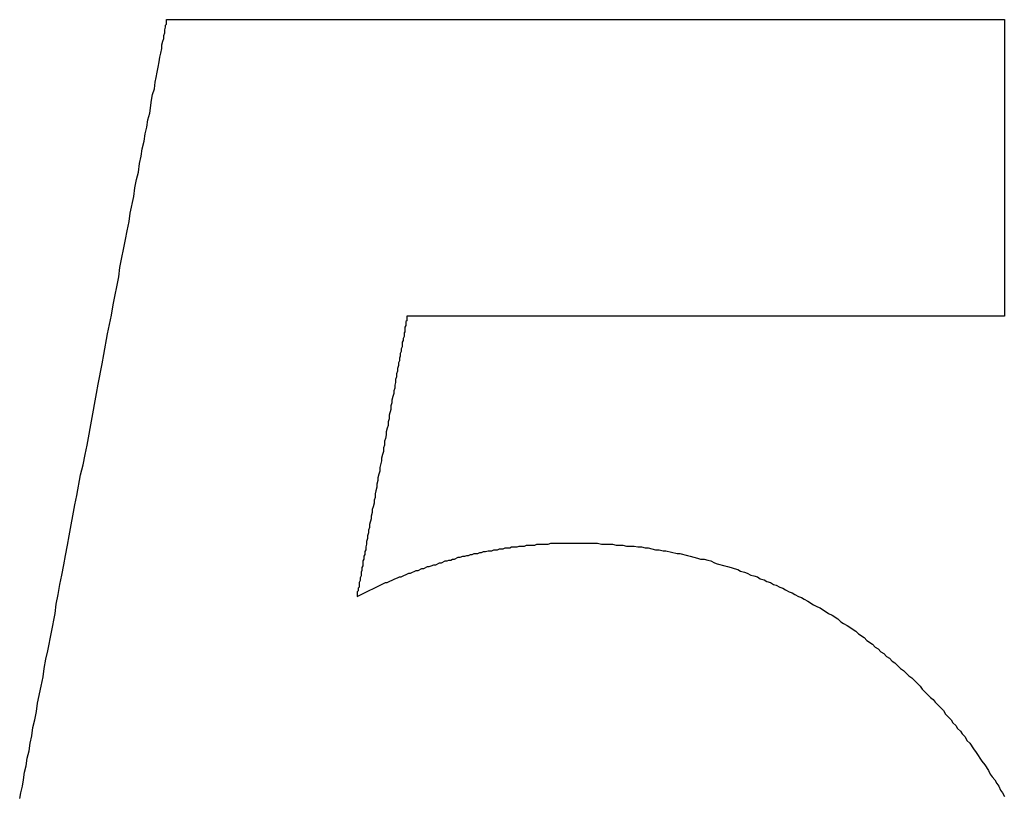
# Model space of a CAD drawing. Header units: millimetres. Extents: x -641 to 119, y -160 to 916.
# Tile 40 of 61: x -406.137 to -405.084, y 534.109 to 534.937. Entities that reach past the tile are written whole.
import ezdxf

# ---------------------------------------------------------------- set-up
doc = ezdxf.new("R2010")
doc.units = ezdxf.units.MM
doc.header["$LTSCALE"] = 32.67
doc.layers.get('0').update_dxf_attribs({"linetype": 'CONTINUOUS'})

msp = doc.modelspace()

# ---------------------------------------------------------------- linework, layer by layer
at = {"color": 7, "linetype": 'Continuous'}
for p, q in [((-405.9801, 534.9325), (-405.9801, 534.9375)), ((-405.9801, 534.9375), (-405.0841, 534.9375)), ((-405.0841, 534.9375), (-405.0841, 534.6205)), ((-405.9821, 534.9265), (-405.9811, 534.9295)), ((-405.9821, 534.9235), (-405.9821, 534.9265)), ((-405.9811, 534.9315), (-405.9801, 534.9325)), ((-405.9811, 534.9295), (-405.9811, 534.9315)), ((-405.9851, 534.9105), (-405.9841, 534.9145)), ((-405.9841, 534.9145), (-405.9831, 534.9175)), ((-405.9831, 534.9205), (-405.9821, 534.9235)), ((-405.9831, 534.9175), (-405.9831, 534.9205)), ((-405.9861, 534.9015), (-405.9851, 534.9065)), ((-405.9851, 534.9065), (-405.9851, 534.9105)), ((-405.9891, 534.8865), (-405.9881, 534.8925)), ((-405.9881, 534.8925), (-405.9871, 534.8975)), ((-405.9871, 534.8975), (-405.9861, 534.9015)), ((-405.9901, 534.8815), (-405.9891, 534.8865)), ((-405.9921, 534.8705), (-405.9911, 534.8755)), ((-405.9911, 534.8755), (-405.9901, 534.8815)), ((-405.9951, 534.8575), (-405.9931, 534.8635)), ((-405.9931, 534.8635), (-405.9921, 534.8705)), ((-405.9981, 534.8375), (-405.9961, 534.8515)), ((-405.9961, 534.8515), (-405.9951, 534.8575)), ((-406.0011, 534.8225), (-406.0001, 534.8305)), ((-406.0001, 534.8305), (-405.9981, 534.8375)), ((-406.0031, 534.8155), (-406.0011, 534.8225)), ((-406.0041, 534.8075), (-406.0031, 534.8155)), ((-406.0071, 534.7915), (-406.0061, 534.7995)), ((-406.0061, 534.7995), (-406.0041, 534.8075)), ((-406.0091, 534.7835), (-406.0071, 534.7915)), ((-406.0101, 534.7745), (-406.0091, 534.7835)), ((-406.0141, 534.7575), (-406.0121, 534.7665)), ((-406.0121, 534.7665), (-406.0101, 534.7745)), ((-406.0151, 534.7485), (-406.0141, 534.7575)), ((-406.0191, 534.7305), (-406.0151, 534.7485)), ((-406.0201, 534.7215), (-406.0191, 534.7305)), ((-406.0221, 534.7115), (-406.0201, 534.7215)), ((-406.0241, 534.7025), (-406.0221, 534.7115)), ((-406.0301, 534.6725), (-406.0241, 534.7025)), ((-406.0311, 534.6625), (-406.0301, 534.6725)), ((-406.0371, 534.6325), (-406.0311, 534.6625)), ((-406.0391, 534.6215), (-406.0371, 534.6325)), ((-406.0431, 534.6015), (-406.0391, 534.6215)), ((-405.7231, 534.6205), (-405.7231, 534.6155)), ((-405.0841, 534.6205), (-405.7231, 534.6205)), ((-405.7241, 534.6105), (-405.7251, 534.6085)), ((-405.7251, 534.6085), (-405.7251, 534.6035)), ((-405.7231, 534.6155), (-405.7241, 534.6145)), ((-405.7241, 534.6145), (-405.7241, 534.6105)), ((-406.0471, 534.5795), (-406.0431, 534.6015)), ((-405.7261, 534.5985), (-405.7271, 534.5965)), ((-405.7251, 534.6035), (-405.7261, 534.6025)), ((-405.7261, 534.6025), (-405.7261, 534.5985)), ((-405.7281, 534.5875), (-405.7291, 534.5855)), ((-405.7271, 534.5945), (-405.7281, 534.5925)), ((-405.7281, 534.5925), (-405.7281, 534.5875)), ((-405.7271, 534.5965), (-405.7271, 534.5945)), ((-406.0491, 534.5695), (-406.0471, 534.5795)), ((-405.7301, 534.5775), (-405.7311, 534.5755)), ((-405.7291, 534.5825), (-405.7301, 534.5805)), ((-405.7301, 534.5805), (-405.7301, 534.5775)), ((-405.7291, 534.5855), (-405.7291, 534.5825)), ((-406.0531, 534.5475), (-406.0491, 534.5695)), ((-405.7321, 534.5675), (-405.7331, 534.5645)), ((-405.7311, 534.5725), (-405.7321, 534.5705)), ((-405.7321, 534.5705), (-405.7321, 534.5675)), ((-405.7311, 534.5755), (-405.7311, 534.5725)), ((-405.7341, 534.5555), (-405.7351, 534.5525)), ((-405.7331, 534.5615), (-405.7341, 534.5585)), ((-405.7341, 534.5585), (-405.7341, 534.5555)), ((-405.7331, 534.5645), (-405.7331, 534.5615)), ((-406.0551, 534.5375), (-406.0531, 534.5475)), ((-405.7351, 534.5495), (-405.7361, 534.5465)), ((-405.7361, 534.5465), (-405.7361, 534.5435)), ((-405.7351, 534.5525), (-405.7351, 534.5495)), ((-406.0651, 534.4825), (-406.0551, 534.5375)), ((-405.7381, 534.5345), (-405.7391, 534.5305)), ((-405.7371, 534.5375), (-405.7381, 534.5345)), ((-405.7361, 534.5435), (-405.7371, 534.5405)), ((-405.7371, 534.5405), (-405.7371, 534.5375)), ((-405.7391, 534.5275), (-405.7401, 534.5245)), ((-405.7401, 534.5245), (-405.7401, 534.5205)), ((-405.7391, 534.5305), (-405.7391, 534.5275)), ((-405.7401, 534.5205), (-405.7421, 534.5145)), ((-405.7421, 534.5145), (-405.7421, 534.5105)), ((-405.7431, 534.5035), (-405.7441, 534.5005)), ((-405.7421, 534.5105), (-405.7431, 534.5075)), ((-405.7431, 534.5075), (-405.7431, 534.5035)), ((-405.7451, 534.4935), (-405.7461, 534.4895)), ((-405.7441, 534.5005), (-405.7451, 534.4965)), ((-405.7451, 534.4965), (-405.7451, 534.4935)), ((-406.0671, 534.4725), (-406.0651, 534.4825)), ((-405.7471, 534.4825), (-405.7481, 534.4795)), ((-405.7461, 534.4895), (-405.7471, 534.4865)), ((-405.7471, 534.4865), (-405.7471, 534.4825)), ((-406.0691, 534.4615), (-406.0671, 534.4725)), ((-405.7491, 534.4725), (-405.7501, 534.4685)), ((-405.7481, 534.4755), (-405.7491, 534.4725)), ((-405.7481, 534.4795), (-405.7481, 534.4755)), ((-406.0721, 534.4505), (-406.0691, 534.4615)), ((-405.7511, 534.4615), (-405.7521, 534.4585)), ((-405.7501, 534.4655), (-405.7511, 534.4615)), ((-405.7501, 534.4685), (-405.7501, 534.4655)), ((-406.0761, 534.4285), (-406.0721, 534.4505)), ((-405.7531, 534.4515), (-405.7541, 534.4475)), ((-405.7521, 534.4545), (-405.7531, 534.4515)), ((-405.7521, 534.4585), (-405.7521, 534.4545)), ((-405.7541, 534.4445), (-405.7551, 534.4405)), ((-405.7551, 534.4405), (-405.7551, 534.4375)), ((-405.7541, 534.4475), (-405.7541, 534.4445)), ((-405.7561, 534.4335), (-405.7571, 534.4305)), ((-405.7571, 534.4305), (-405.7571, 534.4265)), ((-405.7551, 534.4375), (-405.7561, 534.4335)), ((-406.0781, 534.4185), (-406.0761, 534.4285)), ((-405.7581, 534.4205), (-405.7591, 534.4165)), ((-405.7571, 534.4265), (-405.7581, 534.4235)), ((-405.7581, 534.4235), (-405.7581, 534.4205)), ((-406.0841, 534.3855), (-406.0781, 534.4185)), ((-405.7601, 534.4105), (-405.7611, 534.4065)), ((-405.7591, 534.4165), (-405.7601, 534.4135)), ((-405.7601, 534.4135), (-405.7601, 534.4105)), ((-405.7611, 534.4035), (-405.7631, 534.3975)), ((-405.7611, 534.4065), (-405.7611, 534.4035)), ((-405.7641, 534.3885), (-405.7651, 534.3855)), ((-405.7631, 534.3945), (-405.7641, 534.3915)), ((-405.7641, 534.3915), (-405.7641, 534.3885)), ((-405.7631, 534.3975), (-405.7631, 534.3945)), ((-406.0861, 534.3755), (-406.0841, 534.3855)), ((-405.7661, 534.3765), (-405.7671, 534.3735)), ((-405.7651, 534.3825), (-405.7661, 534.3795)), ((-405.7661, 534.3795), (-405.7661, 534.3765)), ((-405.7651, 534.3855), (-405.7651, 534.3825)), ((-405.5861, 534.3755), (-405.5841, 534.3765)), ((-405.5841, 534.3765), (-405.5721, 534.3765)), ((-405.5721, 534.3765), (-405.5691, 534.3775)), ((-405.5691, 534.3775), (-405.5191, 534.3775)), ((-405.5191, 534.3775), (-405.5151, 534.3765)), ((-405.5151, 534.3765), (-405.5031, 534.3765)), ((-405.5031, 534.3765), (-405.4991, 534.3755)), ((-406.0881, 534.3645), (-406.0861, 534.3755)), ((-405.7671, 534.3705), (-405.7681, 534.3685)), ((-405.7681, 534.3685), (-405.7681, 534.3655)), ((-405.7671, 534.3735), (-405.7671, 534.3705)), ((-405.6531, 534.3655), (-405.6511, 534.3665)), ((-405.6511, 534.3665), (-405.6471, 534.3665)), ((-405.6471, 534.3665), (-405.6451, 534.3675)), ((-405.6451, 534.3675), (-405.6431, 534.3675)), ((-405.6431, 534.3675), (-405.6411, 534.3685)), ((-405.6411, 534.3685), (-405.6391, 534.3685)), ((-405.6391, 534.3685), (-405.6361, 534.3695)), ((-405.6361, 534.3695), (-405.6321, 534.3695)), ((-405.6321, 534.3695), (-405.6301, 534.3705)), ((-405.6301, 534.3705), (-405.6261, 534.3705)), ((-405.6261, 534.3705), (-405.6241, 534.3715)), ((-405.6241, 534.3715), (-405.6201, 534.3715)), ((-405.6201, 534.3715), (-405.6181, 534.3725)), ((-405.6181, 534.3725), (-405.6131, 534.3725)), ((-405.6131, 534.3725), (-405.6111, 534.3735)), ((-405.6111, 534.3735), (-405.6051, 534.3735)), ((-405.6051, 534.3735), (-405.6031, 534.3745)), ((-405.6031, 534.3745), (-405.5971, 534.3745)), ((-405.5971, 534.3745), (-405.5951, 534.3755)), ((-405.5951, 534.3755), (-405.5861, 534.3755)), ((-405.4991, 534.3755), (-405.4921, 534.3755)), ((-405.4921, 534.3755), (-405.4881, 534.3745)), ((-405.4881, 534.3745), (-405.4801, 534.3745)), ((-405.4801, 534.3745), (-405.4761, 534.3735)), ((-405.4761, 534.3735), (-405.4721, 534.3735)), ((-405.4721, 534.3735), (-405.4681, 534.3725)), ((-405.4681, 534.3725), (-405.4651, 534.3725)), ((-405.4651, 534.3725), (-405.4571, 534.3705)), ((-405.4571, 534.3705), (-405.4531, 534.3705)), ((-405.4531, 534.3705), (-405.4491, 534.3695)), ((-405.4491, 534.3695), (-405.4461, 534.3695)), ((-405.4461, 534.3695), (-405.4341, 534.3665)), ((-405.4341, 534.3665), (-405.4311, 534.3665)), ((-405.4311, 534.3665), (-405.4231, 534.3645)), ((-406.0901, 534.3545), (-406.0881, 534.3645)), ((-405.7691, 534.3605), (-405.7701, 534.3585)), ((-405.7701, 534.3585), (-405.7701, 534.3535)), ((-405.7681, 534.3655), (-405.7691, 534.3635)), ((-405.7691, 534.3635), (-405.7691, 534.3605)), ((-405.6921, 534.3545), (-405.6881, 534.3565)), ((-405.6881, 534.3565), (-405.6861, 534.3565)), ((-405.6861, 534.3565), (-405.6821, 534.3585)), ((-405.6821, 534.3585), (-405.6801, 534.3585)), ((-405.6801, 534.3585), (-405.6781, 534.3595)), ((-405.6781, 534.3595), (-405.6761, 534.3595)), ((-405.6761, 534.3595), (-405.6741, 534.3605)), ((-405.6741, 534.3605), (-405.6721, 534.3605)), ((-405.6721, 534.3605), (-405.6681, 534.3625)), ((-405.6681, 534.3625), (-405.6661, 534.3625)), ((-405.6661, 534.3625), (-405.6631, 534.3635)), ((-405.6631, 534.3635), (-405.6611, 534.3635)), ((-405.6611, 534.3635), (-405.6591, 534.3645)), ((-405.6591, 534.3645), (-405.6571, 534.3645)), ((-405.6571, 534.3645), (-405.6551, 534.3655)), ((-405.6551, 534.3655), (-405.6531, 534.3655)), ((-405.4231, 534.3645), (-405.4201, 534.3635)), ((-405.4201, 534.3635), (-405.4121, 534.3615)), ((-405.4121, 534.3615), (-405.4091, 534.3605)), ((-405.4091, 534.3605), (-405.4051, 534.3605)), ((-405.4051, 534.3605), (-405.4011, 534.3595)), ((-405.4011, 534.3595), (-405.3981, 534.3585)), ((-405.3981, 534.3585), (-405.3941, 534.3565)), ((-405.3941, 534.3565), (-405.3911, 534.3555)), ((-405.3911, 534.3555), (-405.3831, 534.3535)), ((-406.0921, 534.3435), (-406.0901, 534.3545)), ((-405.7711, 534.3485), (-405.7721, 534.3465)), ((-405.7721, 534.3465), (-405.7721, 534.3425)), ((-405.7701, 534.3535), (-405.7711, 534.3515)), ((-405.7711, 534.3515), (-405.7711, 534.3485)), ((-405.7291, 534.3415), (-405.7211, 534.3455)), ((-405.7211, 534.3455), (-405.7191, 534.3455)), ((-405.7191, 534.3455), (-405.7131, 534.3485)), ((-405.7131, 534.3485), (-405.7111, 534.3485)), ((-405.7111, 534.3485), (-405.7071, 534.3505)), ((-405.7071, 534.3505), (-405.7051, 534.3505)), ((-405.7051, 534.3505), (-405.7011, 534.3525)), ((-405.7011, 534.3525), (-405.6991, 534.3525)), ((-405.6991, 534.3525), (-405.6971, 534.3535)), ((-405.6971, 534.3535), (-405.6941, 534.3545)), ((-405.6941, 534.3545), (-405.6921, 534.3545)), ((-405.3831, 534.3535), (-405.3801, 534.3525)), ((-405.3801, 534.3525), (-405.3761, 534.3515)), ((-405.3761, 534.3515), (-405.3731, 534.3505)), ((-405.3731, 534.3505), (-405.3691, 534.3495)), ((-405.3691, 534.3495), (-405.3661, 534.3475)), ((-405.3661, 534.3475), (-405.3621, 534.3465)), ((-405.3621, 534.3465), (-405.3591, 534.3455)), ((-405.3591, 534.3455), (-405.3551, 534.3435)), ((-406.0941, 534.3335), (-406.0921, 534.3435)), ((-405.7761, 534.3205), (-405.7461, 534.3355)), ((-405.7731, 534.3375), (-405.7741, 534.3355)), ((-405.7741, 534.3355), (-405.7741, 534.3305)), ((-405.7721, 534.3425), (-405.7731, 534.3405)), ((-405.7731, 534.3405), (-405.7731, 534.3375)), ((-405.7461, 534.3355), (-405.7441, 534.3355)), ((-405.7441, 534.3355), (-405.7361, 534.3395)), ((-405.7361, 534.3395), (-405.7331, 534.3405)), ((-405.7331, 534.3405), (-405.7311, 534.3415)), ((-405.7311, 534.3415), (-405.7291, 534.3415)), ((-405.3551, 534.3435), (-405.3521, 534.3425)), ((-405.3521, 534.3425), (-405.3481, 534.3415)), ((-405.3481, 534.3415), (-405.3451, 534.3395)), ((-405.3451, 534.3395), (-405.3411, 534.3385)), ((-405.3411, 534.3385), (-405.3381, 534.3365)), ((-405.3381, 534.3365), (-405.3341, 534.3355)), ((-405.3341, 534.3355), (-405.3311, 534.3335)), ((-406.0961, 534.3225), (-406.0941, 534.3335)), ((-405.7751, 534.3265), (-405.7761, 534.3255)), ((-405.7761, 534.3255), (-405.7761, 534.3205)), ((-405.7741, 534.3305), (-405.7751, 534.3295)), ((-405.7751, 534.3295), (-405.7751, 534.3265)), ((-405.3311, 534.3335), (-405.3281, 534.3325)), ((-405.3281, 534.3325), (-405.3241, 534.3305)), ((-405.3241, 534.3305), (-405.3211, 534.3295)), ((-405.3211, 534.3295), (-405.3181, 534.3275)), ((-405.3181, 534.3275), (-405.3141, 534.3255)), ((-405.3141, 534.3255), (-405.3111, 534.3245)), ((-405.3111, 534.3245), (-405.3081, 534.3225)), ((-406.0981, 534.3125), (-406.0961, 534.3225)), ((-405.3081, 534.3225), (-405.3041, 534.3205)), ((-405.3041, 534.3205), (-405.3011, 534.3195)), ((-405.3011, 534.3195), (-405.2981, 534.3175)), ((-405.2981, 534.3175), (-405.2941, 534.3155)), ((-405.2941, 534.3155), (-405.2881, 534.3115)), ((-406.0991, 534.3025), (-406.0981, 534.3125)), ((-405.2881, 534.3115), (-405.2841, 534.3095)), ((-405.2841, 534.3095), (-405.2811, 534.3085)), ((-405.2811, 534.3085), (-405.2721, 534.3025)), ((-406.1071, 534.2625), (-406.0991, 534.3025)), ((-405.2721, 534.3025), (-405.2681, 534.3005)), ((-405.2681, 534.3005), (-405.2621, 534.2965)), ((-405.2621, 534.2965), (-405.2591, 534.2935)), ((-405.2591, 534.2935), (-405.2561, 534.2915)), ((-405.2561, 534.2915), (-405.2521, 534.2895)), ((-405.2521, 534.2895), (-405.2431, 534.2835)), ((-405.2431, 534.2835), (-405.2401, 534.2805)), ((-405.2401, 534.2805), (-405.2341, 534.2765)), ((-405.2341, 534.2765), (-405.2311, 534.2735)), ((-405.2311, 534.2735), (-405.2251, 534.2695)), ((-406.1091, 534.2535), (-406.1071, 534.2625)), ((-405.2251, 534.2695), (-405.2221, 534.2665)), ((-405.2221, 534.2665), (-405.2191, 534.2645)), ((-405.2191, 534.2645), (-405.2161, 534.2615)), ((-405.2161, 534.2615), (-405.2131, 534.2595)), ((-406.1111, 534.2435), (-406.1091, 534.2535)), ((-405.2131, 534.2595), (-405.2101, 534.2565)), ((-405.2101, 534.2565), (-405.2071, 534.2545)), ((-405.2071, 534.2545), (-405.2041, 534.2515)), ((-405.2041, 534.2515), (-405.2011, 534.2495)), ((-406.1121, 534.2345), (-406.1111, 534.2435)), ((-405.2011, 534.2495), (-405.1951, 534.2435)), ((-405.1951, 534.2435), (-405.1921, 534.2415)), ((-405.1921, 534.2415), (-405.1861, 534.2355)), ((-406.1141, 534.2245), (-406.1121, 534.2345)), ((-405.1861, 534.2355), (-405.1831, 534.2335)), ((-405.1831, 534.2335), (-405.1741, 534.2245)), ((-406.1181, 534.2065), (-406.1141, 534.2245)), ((-405.1741, 534.2245), (-405.1721, 534.2215)), ((-405.1721, 534.2215), (-405.1631, 534.2125)), ((-405.1631, 534.2125), (-405.1601, 534.2105)), ((-405.1601, 534.2105), (-405.1581, 534.2075)), ((-406.1211, 534.1885), (-406.1191, 534.1975)), ((-406.1191, 534.1975), (-406.1181, 534.2065)), ((-405.1581, 534.2075), (-405.1491, 534.1985)), ((-405.1491, 534.1985), (-405.1471, 534.1945)), ((-406.1231, 534.1805), (-406.1211, 534.1885)), ((-405.1471, 534.1945), (-405.1411, 534.1885)), ((-405.1411, 534.1885), (-405.1391, 534.1855)), ((-406.1241, 534.1715), (-406.1231, 534.1805)), ((-405.1391, 534.1855), (-405.1361, 534.1825)), ((-405.1361, 534.1825), (-405.1341, 534.1795)), ((-405.1341, 534.1795), (-405.1311, 534.1765)), ((-405.1311, 534.1765), (-405.1291, 534.1735)), ((-406.1261, 534.1635), (-406.1241, 534.1715)), ((-405.1291, 534.1735), (-405.1261, 534.1705)), ((-405.1261, 534.1705), (-405.1241, 534.1665)), ((-405.1241, 534.1665), (-405.1211, 534.1635)), ((-406.1291, 534.1475), (-406.1271, 534.1555)), ((-406.1271, 534.1555), (-406.1261, 534.1635)), ((-405.1211, 534.1635), (-405.1171, 534.1575)), ((-405.1171, 534.1575), (-405.1141, 534.1535)), ((-406.1301, 534.1395), (-406.1291, 534.1475)), ((-405.1141, 534.1535), (-405.1081, 534.1445)), ((-406.1321, 534.1325), (-406.1301, 534.1395)), ((-405.1081, 534.1445), (-405.1051, 534.1405)), ((-405.1051, 534.1405), (-405.1011, 534.1345)), ((-405.1011, 534.1345), (-405.0991, 534.1305)), ((-406.1341, 534.1175), (-406.1331, 534.1245)), ((-406.1331, 534.1245), (-406.1321, 534.1325)), ((-405.0991, 534.1305), (-405.0971, 534.1275)), ((-405.0971, 534.1275), (-405.0941, 534.1245)), ((-405.0941, 534.1245), (-405.0921, 534.1205)), ((-406.1361, 534.1105), (-406.1341, 534.1175)), ((-405.0921, 534.1205), (-405.0901, 534.1175)), ((-405.0901, 534.1175), (-405.0881, 534.1135)), ((-405.0881, 534.1135), (-405.0861, 534.1105)), ((-406.1371, 534.1045), (-406.1361, 534.1105)), ((-405.0861, 534.1105), (-405.0841, 534.1065))]:
    msp.add_line(p, q, dxfattribs=at)

doc.saveas('drawing.dxf')
